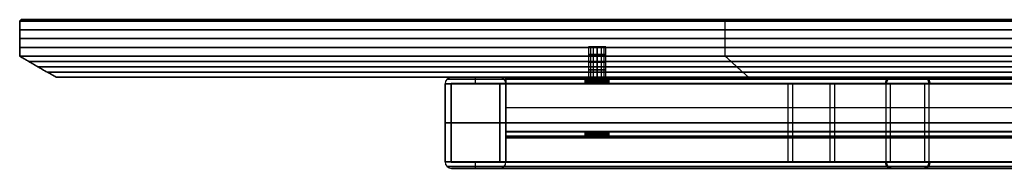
# Model space of a CAD drawing. Header units: millimetres. Extents: x -635 to 635, y -7 to 710.
# Tile 11 of 26: x -635 to -311, y 661 to 710. Entities that reach past the tile are written whole.
import ezdxf

# ---------------------------------------------------------------- set-up
doc = ezdxf.new("R2010")
doc.units = ezdxf.units.MM
doc.header["$MEASUREMENT"] = 0
for name, color, linetype in [('IGES LEVEL 10', 7, 'Continuous'), ('IGES LEVEL 12', 7, 'Continuous'), ('IGES LEVEL 15', 7, 'Continuous')]:
    doc.layers.add(name, color=color, linetype=linetype)

msp = doc.modelspace()

# ---------------------------------------------------------------- linework, layer by layer
at = {"layer": 'IGES LEVEL 10'}
for centre, radius, start, end in [((-492.9, 688.9), 2.1, 90, 180), ((-477.1, 688.9), 2.1, 0, 90), ((-492.9, 688.9), 0.1, 90, 180), ((-477.1, 688.9), 0.1, 0, 90), ((-492.9, 663.1), 2.1, 180, 270), ((-492.9, 663.1), 0.1, 180, 270), ((-477.1, 663.1), 2.1, 270, 0), ((-477.1, 663.1), 0.1, 270, 0)]:
    msp.add_arc(centre, radius, start, end, dxfattribs=at)
at = {"layer": 'IGES LEVEL 10', "extrusion": (-0.002062, 0, 0.999998)}
for centre, radius, start, end in [((-492.9, 688.9), 2.1, 90, 180), ((-477.1, 688.9), 2.1, 0, 90), ((-492.9, 688.9), 0.1, 90, 180), ((-477.1, 688.9), 0.1, 0, 90), ((-477.1, 663.1), 2.1, 270, 0)]:
    msp.add_arc(centre, radius, start, end, dxfattribs=at)
at = {"layer": 'IGES LEVEL 10', "color": 253}
for centre, radius, start, end in [((-492.9, 688.9), 2.1, 90, 180), ((-492.9, 688.9), 2.1, 90, 180), ((-477.1, 688.9), 2.1, 0, 90), ((-477.1, 688.9), 2.1, 0, 90), ((-492.9, 688.9), 0.1, 90, 180), ((-492.9, 688.9), 0.1, 90, 180), ((-477.1, 688.9), 0.1, 0, 90), ((-477.1, 688.9), 0.1, 0, 90), ((-492.9, 663.1), 2.1, 180, 270), ((-492.9, 663.1), 2.1, 180, 270), ((-492.9, 663.1), 0.1, 180, 270), ((-492.9, 663.1), 0.1, 180, 270), ((-477.1, 663.1), 2.1, 270, 0), ((-477.1, 663.1), 0.1, 270, 0), ((-477.1, 663.1), 2.1, 270, 360), ((-477.1, 663.1), 0.1, 270, 360)]:
    msp.add_arc(centre, radius, start, end, dxfattribs=at)
at = {"layer": 'IGES LEVEL 10', "color": 253, "extrusion": (-0.002062, 0, 0.999998)}
for centre, radius, start, end in [((-492.9, 688.9), 2.1, 90, 180), ((-492.9, 688.9), 2.1, 90, 180), ((-477.1, 688.9), 2.1, 0, 90), ((-477.1, 688.9), 2.1, 0, 90), ((-492.9, 688.9), 0.1, 90, 180), ((-492.9, 688.9), 0.1, 90, 180), ((-477.1, 688.9), 0.1, 0, 90), ((-477.1, 688.9), 0.1, 0, 90), ((-477.1, 663.1), 2.1, 270, 0), ((-477.1, 663.1), 2.1, 270, 0)]:
    msp.add_arc(centre, radius, start, end, dxfattribs=at)
at = {"layer": 'IGES LEVEL 10', "extrusion": (0, 1, 0)}
for centre, radius, start, end in [((0, 0, 691), 492.9, 0, 90), ((0, 0, 691), 492.9, 270, 359.8819), ((0, 0, 691), 477.1, 0, 90), ((0, 0, 691), 477.1, 270, 359.8819), ((0, 0, 688.9), 495, 0, 90), ((0, 0, 688.9), 495, 270, 359.8819), ((0, 0, 688.9), 493, 270, 359.8819), ((0, 0, 688.9), 493, 0, 90), ((0, 0, 689), 492.9, 270, 359.8819), ((0, 0, 689), 492.9, 0, 90), ((0, 0, 689), 477.1, 270, 359.8819), ((0, 0, 689), 477.1, 0, 90), ((0, 0, 688.9), 477, 0, 90), ((0, 0, 688.9), 477, 270, 359.8819), ((0, 0, 688.9), 475, 270, 359.8819), ((0, 0, 688.9), 475, 0, 90), ((0, 0, 663.1), 495, 0, 90), ((0, 0, 663.1), 495, 270, 359.8819), ((0, 0, 663.1), 493, 270, 359.8819), ((0, 0, 663.1), 493, 0, 90), ((0, 0, 663), 492.9, 270, 359.8819), ((0, 0, 663), 492.9, 0, 90), ((0, 0, 661), 492.9, 0, 90), ((0, 0, 661), 492.9, 270, 359.8819), ((0, 0, 663), 477.1, 270, 359.8819), ((0, 0, 663), 477.1, 0, 90), ((0, 0, 661), 477.1, 0, 90), ((0, 0, 661), 477.1, 270, 359.8819), ((0, 0, 663.1), 477, 270, 359.8819), ((0, 0, 663.1), 477, 0, 90), ((0, 0, 663.1), 475, 270, 359.8819), ((0, 0, 663.1), 475, 0, 90)]:
    msp.add_arc(centre, radius, start, end, dxfattribs=at)
at = {"layer": 'IGES LEVEL 10', "color": 253, "extrusion": (0, 1, 0)}
for centre, radius, start, end in [((0, 0, 691), 492.9, 0, 90), ((0, 0, 691), 492.9, 0, 90), ((0, 0, 691), 492.9, 270, 359.8819), ((0, 0, 691), 492.9, 270, 359.8819), ((0, 0, 691), 477.1, 0, 90), ((0, 0, 691), 477.1, 270, 359.8819), ((0, 0, 691), 477.1, 0, 90), ((0, 0, 691), 477.1, 270, 359.8819), ((0, 0, 688.9), 495, 0, 90), ((0, 0, 688.9), 495, 0, 90), ((0, 0, 688.9), 495, 270, 359.8819), ((0, 0, 688.9), 495, 270, 359.8819), ((0, 0, 688.9), 493, 270, 359.8819), ((0, 0, 688.9), 493, 270, 359.8819), ((0, 0, 688.9), 493, 0, 90), ((0, 0, 688.9), 493, 0, 90), ((0, 0, 689), 492.9, 270, 359.8819), ((0, 0, 689), 492.9, 0, 90), ((0, 0, 689), 492.9, 270, 359.8819), ((0, 0, 689), 492.9, 0, 90), ((0, 0, 689), 477.1, 270, 359.8819), ((0, 0, 689), 477.1, 270, 359.8819), ((0, 0, 689), 477.1, 0, 90), ((0, 0, 689), 477.1, 0, 90), ((0, 0, 688.9), 477, 0, 90), ((0, 0, 688.9), 477, 270, 359.8819), ((0, 0, 688.9), 477, 0, 90), ((0, 0, 688.9), 477, 270, 359.8819), ((0, 0, 688.9), 475, 270, 359.8819), ((0, 0, 688.9), 475, 0, 90), ((0, 0, 688.9), 475, 270, 359.8819), ((0, 0, 688.9), 475, 0, 90), ((0, 0, 676), 495, 0, 90), ((0, 0, 676), 495, 270, 359.8819), ((0, 0, 676), 493, 270, 359.8819), ((0, 0, 676), 493, 0, 90), ((0, 0, 676), 477, 0, 90), ((0, 0, 676), 477, 270, 359.8819), ((0, 0, 676), 475, 270, 359.8819), ((0, 0, 676), 475, 0, 90), ((0, 0, 663.1), 495, 360, 90), ((0, 0, 663.1), 495, 0, 90), ((0, 0, 663.1), 495, 270, 359.8819), ((0, 0, 663.1), 495, 270, 359.8819), ((0, 0, 663.1), 493, 270, 359.8819), ((0, 0, 663.1), 493, 270, 359.8819), ((0, 0, 663.1), 493, 0, 90), ((0, 0, 663.1), 493, 0, 90), ((0, 0, 663), 492.9, 270, 359.8819), ((0, 0, 663), 492.9, 270, 359.8819), ((0, 0, 663), 492.9, 0, 90), ((0, 0, 663), 492.9, 0, 90), ((0, 0, 661), 492.9, 0, 90), ((0, 0, 661), 492.9, 270, 359.8819), ((0, 0, 661), 492.9, 0, 90), ((0, 0, 661), 492.9, 270, 359.8819), ((0, 0, 663), 477.1, 270, 359.8819), ((0, 0, 663), 477.1, 0, 90), ((0, 0, 663), 477.1, 270, 359.8819), ((0, 0, 663), 477.1, 0, 90), ((0, 0, 661), 477.1, 0, 90), ((0, 0, 661), 477.1, 0, 90), ((0, 0, 661), 477.1, 270, 359.8819), ((0, 0, 661), 477.1, 270, 359.8819), ((0, 0, 663.1), 477, 270, 359.8819), ((0, 0, 663.1), 477, 0, 90), ((0, 0, 663.1), 477, 270, 359.8819), ((0, 0, 663.1), 477, 0, 90), ((0, 0, 663.1), 475, 270, 359.8819), ((0, 0, 663.1), 475, 0, 90), ((0, 0, 663.1), 475, 270, 359.8819), ((0, 0, 663.1), 475, 0, 90)]:
    msp.add_arc(centre, radius, start, end, dxfattribs=at)
at = {"layer": 'IGES LEVEL 10', "extrusion": (-0.002062, 1.17203e-16, 0.999998)}
for centre, radius, start, end in [((-492.9, 663.1), 2.1, 180, 270), ((-492.9, 663.1), 0.1, 180, 270), ((-477.1, 663.1), 0.1, 270, 0)]:
    msp.add_arc(centre, radius, start, end, dxfattribs=at)
at = {"layer": 'IGES LEVEL 10', "color": 253, "extrusion": (-0.002062, 1.17203e-16, 0.999998)}
for radius in [2.1, 2.1, 0.1, 0.1]:
    msp.add_arc((-492.9, 663.1), radius, 180, 270, dxfattribs=at)
at = {"layer": 'IGES LEVEL 10', "color": 253, "extrusion": (-0.002062, 1.11022e-16, 0.999998)}
msp.add_arc((-477.1, 663.1), 0.1, 270, 0, dxfattribs=at)
msp.add_arc((-477.1, 663.1), 0.1, 270, 0, dxfattribs=at)
at = {"layer": 'IGES LEVEL 10', "color": 253}
for points, weights in [([(0, 690.38, 494.38), (-289.6, 690.38, 494.38), (-494.38, 690.38, 289.6), (-494.38, 690.38)], [0.816490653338, 0.65706093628, 0.65706093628, 0.816490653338]), ([(-494.38, 690.38, -1.02), (-493.79, 690.38, -290.15), (-289.13, 690.38, -494.38), (0, 690.38, -494.38)], [0.816490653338, 0.657457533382, 0.657457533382, 0.816490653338]), ([(0, 690.38, 475.62), (-278.61, 690.38, 475.62), (-475.62, 690.38, 278.61), (-475.62, 690.38)], [0.816490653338, 0.65706093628, 0.65706093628, 0.816490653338]), ([(-475.61, 690.38, -0.98), (-475.04, 690.38, -279.13), (-278.15, 690.38, -475.62), (0, 690.38, -475.62)], [0.816490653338, 0.657457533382, 0.657457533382, 0.816490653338]), ([(-350.02, 688.9, 350.02), (-350.02, 690.13, 350.02), (-349.4, 691, 349.4), (-348.53, 691, 348.53)], [0.816490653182, 0.657060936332, 0.657060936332, 0.816490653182]), ([(-349.66, 688.9, -350.38), (-349.66, 690.13, -350.38), (-349.04, 691, -349.76), (-348.17, 691, -348.89)], [0.816839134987, 0.657341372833, 0.657341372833, 0.816839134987]), ([(-337.36, 691, 337.36), (-336.49, 691, 336.49), (-335.88, 690.13, 335.88), (-335.88, 688.9, 335.88)], [0.816490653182, 0.657060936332, 0.657060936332, 0.816490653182]), ([(-337.01, 691, -337.71), (-336.14, 691, -336.84), (-335.53, 690.13, -336.22), (-335.53, 688.9, -336.22)], [0.816839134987, 0.657341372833, 0.657341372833, 0.816839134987]), ([(-492.97, 688.97, -1.02), (-492.38, 688.97, -289.32), (-288.3, 688.97, -492.97), (0, 688.97, -492.97)], [0.816490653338, 0.657457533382, 0.657457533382, 0.816490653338]), ([(0, 688.97, 492.97), (-288.78, 688.97, 492.97), (-492.97, 688.97, 288.78), (-492.97, 688.97)], [0.816490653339, 0.65706093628, 0.65706093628, 0.816490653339]), ([(-477.03, 688.97, -0.98), (-476.45, 688.97, -279.96), (-278.98, 688.97, -477.03), (0, 688.97, -477.03)], [0.816490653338, 0.657457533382, 0.657457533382, 0.816490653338]), ([(0, 688.97, 477.03), (-279.44, 688.97, 477.03), (-477.03, 688.97, 279.44), (-477.03, 688.97)], [0.816490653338, 0.65706093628, 0.65706093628, 0.816490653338]), ([(-348.6, 688.9, 348.6), (-348.6, 688.96, 348.6), (-348.57, 689, 348.57), (-348.53, 689, 348.53)], [0.816490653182, 0.657060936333, 0.657060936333, 0.816490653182]), ([(-348.24, 688.9, -348.96), (-348.24, 688.96, -348.96), (-348.21, 689, -348.93), (-348.17, 689, -348.89)], [0.816839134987, 0.657341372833, 0.657341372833, 0.816839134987]), ([(-337.36, 689, 337.36), (-337.32, 689, 337.32), (-337.29, 688.96, 337.29), (-337.29, 688.9, 337.29)], [0.816490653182, 0.657060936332, 0.657060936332, 0.816490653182]), ([(-337.01, 689, -337.71), (-336.97, 689, -337.67), (-336.94, 688.96, -337.64), (-336.94, 688.9, -337.64)], [0.816839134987, 0.657341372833, 0.657341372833, 0.816839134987]), ([(0, 661.62, 494.38), (-289.6, 661.62, 494.38), (-494.38, 661.62, 289.6), (-494.38, 661.62)], [0.816490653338, 0.65706093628, 0.65706093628, 0.816490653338]), ([(-494.38, 661.62, -1.02), (-493.79, 661.62, -290.15), (-289.13, 661.62, -494.38), (0, 661.62, -494.38)], [0.816490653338, 0.657457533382, 0.657457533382, 0.816490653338]), ([(-492.97, 663.03, -1.02), (-492.38, 663.03, -289.32), (-288.3, 663.03, -492.97), (0, 663.03, -492.97)], [0.816490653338, 0.657457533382, 0.657457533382, 0.816490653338]), ([(0, 663.03, 492.97), (-288.78, 663.03, 492.97), (-492.97, 663.03, 288.78), (-492.97, 663.03)], [0.816490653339, 0.65706093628, 0.65706093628, 0.816490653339]), ([(-477.03, 663.03, -0.98), (-476.45, 663.03, -279.96), (-278.98, 663.03, -477.03), (0, 663.03, -477.03)], [0.816490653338, 0.657457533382, 0.657457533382, 0.816490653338]), ([(0, 663.03, 477.03), (-279.44, 663.03, 477.03), (-477.03, 663.03, 279.44), (-477.03, 663.03)], [0.816490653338, 0.65706093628, 0.65706093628, 0.816490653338]), ([(0, 661.62, 475.62), (-278.61, 661.62, 475.62), (-475.62, 661.62, 278.61), (-475.62, 661.62)], [0.816490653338, 0.65706093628, 0.65706093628, 0.816490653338]), ([(-475.61, 661.62, -0.98), (-475.04, 661.62, -279.13), (-278.15, 661.62, -475.62), (0, 661.62, -475.62)], [0.816490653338, 0.657457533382, 0.657457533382, 0.816490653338]), ([(-348.53, 661, 348.53), (-349.4, 661, 349.4), (-350.02, 661.87, 350.02), (-350.02, 663.1, 350.02)], [0.816490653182, 0.657060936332, 0.657060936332, 0.816490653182]), ([(-348.17, 661, -348.89), (-349.04, 661, -349.76), (-349.66, 661.87, -350.38), (-349.66, 663.1, -350.38)], [0.816839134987, 0.657341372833, 0.657341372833, 0.816839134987]), ([(-348.53, 663, 348.53), (-348.57, 663, 348.57), (-348.6, 663.04, 348.6), (-348.6, 663.1, 348.6)], [0.816490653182, 0.657060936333, 0.657060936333, 0.816490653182]), ([(-348.17, 663, -348.89), (-348.21, 663, -348.93), (-348.24, 663.04, -348.96), (-348.24, 663.1, -348.96)], [0.816839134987, 0.657341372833, 0.657341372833, 0.816839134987]), ([(-335.88, 663.1, 335.88), (-335.88, 661.87, 335.88), (-336.49, 661, 336.49), (-337.36, 661, 337.36)], [0.816490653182, 0.657060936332, 0.657060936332, 0.816490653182]), ([(-337.29, 663.1, 337.29), (-337.29, 663.04, 337.29), (-337.32, 663, 337.32), (-337.36, 663, 337.36)], [0.816490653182, 0.657060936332, 0.657060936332, 0.816490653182]), ([(-336.94, 663.1, -337.64), (-336.94, 663.04, -337.64), (-336.97, 663, -337.67), (-337.01, 663, -337.71)], [0.816839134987, 0.657341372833, 0.657341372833, 0.816839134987]), ([(-335.53, 663.1, -336.22), (-335.53, 661.87, -336.22), (-336.14, 661, -336.84), (-337.01, 661, -337.71)], [0.816839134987, 0.657341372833, 0.657341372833, 0.816839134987])]:
    msp.add_rational_spline(points, weights, degree=3, dxfattribs=at)
at = {"layer": 'IGES LEVEL 10'}
for points in [[(-477.1, 691, -0.98), (-485, 691, -1), (-492.9, 691, -1.02)], [(-492.9, 691), (-485, 691), (-477.1, 691)], [(-495, 688.9), (-495, 676), (-495, 663.1)], [(-495, 663.1, -1.02), (-495, 676, -1.02), (-495, 688.9, -1.02)], [(-493, 663.1, -1.02), (-493, 676, -1.02), (-493, 688.9, -1.02)], [(-493, 688.9), (-493, 676), (-493, 663.1)], [(-492.9, 689), (-485, 689), (-477.1, 689)], [(-477.1, 689, -0.98), (-485, 689, -1), (-492.9, 689, -1.02)], [(-477, 688.9), (-477, 676), (-477, 663.1)], [(-477, 663.1, -0.98), (-477, 676, -0.98), (-477, 688.9, -0.98)], [(-475, 663.1, -0.98), (-475, 676, -0.98), (-475, 688.9, -0.98)], [(-475, 688.9), (-475, 676), (-475, 663.1)], [(-477.1, 663), (-485, 663), (-492.9, 663)], [(-492.9, 663, -1.02), (-485, 663, -1), (-477.1, 663, -0.98)], [(-492.9, 661, -1.02), (-485, 661, -1), (-477.1, 661, -0.98)], [(-477.1, 661), (-485, 661), (-492.9, 661)]]:
    msp.add_open_spline(points, degree=2, dxfattribs=at)
at = {"layer": 'IGES LEVEL 10', "color": 253}
for points in [[(-477.1, 691), (-485, 691), (-492.9, 691)], [(-477.1, 691, -0.98), (-485, 691, -1), (-492.9, 691, -1.02)], [(-492.9, 691), (-485, 691), (-477.1, 691)], [(-477.1, 691, -0.98), (-485, 691, -1), (-492.9, 691, -1.02)], [(-485, 689), (-485, 690), (-485, 691)], [(-485, 689, -1), (-485, 690, -1), (-485, 691, -1)], [(-495, 688.9), (-495, 676), (-495, 663.1)], [(-495, 688.9, -1.02), (-495, 676, -1.02), (-495, 663.1, -1.02)], [(-495, 688.9), (-495, 676), (-495, 663.1)], [(-495, 663.1, -1.02), (-495, 676, -1.02), (-495, 688.9, -1.02)], [(-493, 663.1), (-493, 676), (-493, 688.9)], [(-493, 663.1, -1.02), (-493, 676, -1.02), (-493, 688.9, -1.02)], [(-493, 663.1, -1.02), (-493, 676, -1.02), (-493, 688.9, -1.02)], [(-493, 688.9), (-493, 676), (-493, 663.1)], [(-492.9, 689), (-485, 689), (-477.1, 689)], [(-492.9, 689, -1.02), (-485, 689, -1), (-477.1, 689, -0.98)], [(-477.1, 689, -0.98), (-485, 689, -1), (-492.9, 689, -1.02)], [(-492.9, 689), (-485, 689), (-477.1, 689)], [(-477, 688.9), (-477, 676), (-477, 663.1)], [(-477, 688.9, -0.98), (-477, 676, -0.98), (-477, 663.1, -0.98)], [(-477, 688.9), (-477, 676), (-477, 663.1)], [(-477, 663.1, -0.98), (-477, 676, -0.98), (-477, 688.9, -0.98)], [(-475, 663.1), (-475, 676), (-475, 688.9)], [(-475, 663.1, -0.98), (-475, 676, -0.98), (-475, 688.9, -0.98)], [(-475, 663.1, -0.98), (-475, 676, -0.98), (-475, 688.9, -0.98)], [(-475, 688.9), (-475, 676), (-475, 663.1)], [(-382.28, 688.9, -314.47), (-382.28, 676, -314.47), (-382.28, 663.1, -314.47)], [(-380.73, 688.9, -313.2), (-380.73, 676, -313.2), (-380.73, 663.1, -313.2)], [(-368.37, 688.9, -303.03), (-368.37, 676, -303.03), (-368.37, 663.1, -303.03)], [(-366.83, 688.9, -301.76), (-366.83, 676, -301.76), (-366.83, 663.1, -301.76)], [(-350.02, 688.9, 350.02), (-350.02, 676, 350.02), (-350.02, 663.1, 350.02)], [(-348.6, 688.9, 348.6), (-348.6, 676, 348.6), (-348.6, 663.1, 348.6)], [(-337.29, 688.9, 337.29), (-337.29, 676, 337.29), (-337.29, 663.1, 337.29)], [(-335.88, 688.9, 335.88), (-335.88, 676, 335.88), (-335.88, 663.1, 335.88)], [(-495, 676), (-494, 676), (-493, 676)], [(-495, 676, -1.02), (-494, 676, -1.02), (-493, 676, -1.02)], [(-477, 676), (-476, 676), (-475, 676)], [(-477, 676, -0.98), (-476, 676, -0.98), (-475, 676, -0.98)], [(-477.1, 663), (-485, 663), (-492.9, 663)], [(-477.1, 663, -0.98), (-485, 663, -1), (-492.9, 663, -1.02)], [(-492.9, 663, -1.02), (-485, 663, -1), (-477.1, 663, -0.98)], [(-477.1, 663), (-485, 663), (-492.9, 663)], [(-492.9, 661), (-485, 661), (-477.1, 661)], [(-492.9, 661, -1.02), (-485, 661, -1), (-477.1, 661, -0.98)], [(-477.1, 661), (-485, 661), (-492.9, 661)], [(-492.9, 661, -1.02), (-485, 661, -1), (-477.1, 661, -0.98)], [(-485, 661), (-485, 662), (-485, 663)], [(-485, 661, -1), (-485, 662, -1), (-485, 663, -1)]]:
    msp.add_open_spline(points, degree=2, dxfattribs=at)
at = {"layer": 'IGES LEVEL 12', "extrusion": (1, 0, 0)}
for centre, radius, start, end in [((688.9, 12.9, -475), 2.1, 0, 90), ((688.9, -12.9, -475), 2.1, 270, 0), ((688.9, -12.9, -475), 0.1, 270, 0), ((688.9, 12.9, -475), 0.1, 0, 90), ((673.1, 12.9, -475), 0.1, 90, 180), ((673.1, -12.9, -475), 0.1, 180, 270), ((673.1, -12.9, -475), 2.1, 180, 270), ((673.1, 12.9, -475), 2.1, 90, 180)]:
    msp.add_arc(centre, radius, start, end, dxfattribs=at)
at = {"layer": 'IGES LEVEL 12', "color": 253, "extrusion": (1, 0, 0)}
for centre, radius, start, end in [((688.9, -12.9, -475), 2.1, 270, 0), ((688.9, 12.9, -475), 2.1, 0, 90), ((688.9, 12.9, -475), 2.1, 0, 90), ((688.9, -12.9, -475), 2.1, 270, 0), ((688.9, 12.9, -475), 0.1, 0, 90), ((688.9, -12.9, -475), 0.1, 270, 0), ((688.9, -12.9, -475), 0.1, 270, 0), ((688.9, 12.9, -475), 0.1, 0, 90), ((673.1, -12.9, -475), 2.1, 180, 270), ((673.1, 12.9, -475), 2.1, 90, 180), ((673.1, 12.9, -475), 0.1, 90, 180), ((673.1, -12.9, -475), 0.1, 180, 270), ((673.1, 12.9, -475), 0.1, 90, 180), ((673.1, -12.9, -475), 0.1, 180, 270), ((673.1, -12.9, -475), 2.1, 180, 270), ((673.1, 12.9, -475), 2.1, 90, 180)]:
    msp.add_arc(centre, radius, start, end, dxfattribs=at)
at = {"layer": 'IGES LEVEL 12', "color": 253, "extrusion": (0, 1, 0)}
for centre, start, end in [((445, 0, 690.5), 270, 90), ((445, 0, 691), 270, 90), ((445, 0, 691), 90, 270), ((445, 0, 690.5), 90, 270), ((445, 0, 690), 270, 90), ((445, 0, 689.5), 270, 90), ((445, 0, 689), 270, 90), ((445, 0, 689), 270, 90), ((445, 0, 690), 90, 270), ((445, 0, 689.5), 90, 270), ((445, 0, 689), 90, 270), ((445, 0, 689), 90, 270), ((445, 0, 672.5), 270, 90), ((445, 0, 672), 270, 90), ((445, 0, 671.5), 270, 90), ((445, 0, 673), 270, 90), ((445, 0, 673), 270, 90), ((445, 0, 671), 270, 90), ((445, 0, 673), 90, 270), ((445, 0, 673), 90, 270), ((445, 0, 672.5), 90, 270), ((445, 0, 672), 90, 270), ((445, 0, 671.5), 90, 270), ((445, 0, 671), 90, 270)]:
    msp.add_arc(centre, 4, start, end, dxfattribs=at)
at = {"layer": 'IGES LEVEL 12', "extrusion": (0, 1, 0)}
for centre, start, end in [((445, 0, 691), 270, 90), ((445, 0, 691), 90, 270), ((445, 0, 689), 270, 90), ((445, 0, 689), 90, 270), ((445, 0, 673), 270, 90), ((445, 0, 671), 270, 90), ((445, 0, 673), 90, 270), ((445, 0, 671), 90, 270)]:
    msp.add_arc(centre, 4, start, end, dxfattribs=at)
at = {"layer": 'IGES LEVEL 12'}
for points in [[(-475, 691, 12.9), (-475, 691), (-475, 691, -12.9)], [(-15, 691, 12.9), (-245, 691, 12.9), (-475, 691, 12.9)], [(-475, 691, -12.9), (-245, 691, -12.9), (-15, 691, -12.9)], [(-445, 691, 4), (-445, 690, 4), (-445, 689, 4)], [(-445, 689, -4), (-445, 690, -4), (-445, 691, -4)], [(-475, 689, -12.9), (-245, 689, -12.9), (-15, 689, -12.9)], [(-475, 689, 12.9), (-475, 689), (-475, 689, -12.9)], [(-15, 689, 12.9), (-245, 689, 12.9), (-475, 689, 12.9)], [(-475, 673.1, 15), (-475, 681, 15), (-475, 688.9, 15)], [(-475, 688.9, -13), (-475, 681, -13), (-475, 673.1, -13)], [(-15, 688.9, -13), (-245, 688.9, -13), (-475, 688.9, -13)], [(-475, 688.9, 13), (-245, 688.9, 13), (-15, 688.9, 13)], [(-475, 673.1, 13), (-475, 681, 13), (-475, 688.9, 13)], [(-475, 688.9, 15), (-245, 688.9, 15), (-15, 688.9, 15)], [(-475, 688.9, -15), (-475, 681, -15), (-475, 673.1, -15)], [(-15, 688.9, -15), (-245, 688.9, -15), (-475, 688.9, -15)], [(-15, 673.1, 13), (-245, 673.1, 13), (-475, 673.1, 13)], [(-475, 673.1, -13), (-245, 673.1, -13), (-15, 673.1, -13)], [(-475, 673.1, -15), (-245, 673.1, -15), (-15, 673.1, -15)], [(-15, 673.1, 15), (-245, 673.1, 15), (-475, 673.1, 15)], [(-475, 673, 12.9), (-245, 673, 12.9), (-15, 673, 12.9)], [(-475, 673, -12.9), (-475, 673), (-475, 673, 12.9)], [(-15, 673, -12.9), (-245, 673, -12.9), (-475, 673, -12.9)], [(-475, 671, -12.9), (-475, 671), (-475, 671, 12.9)], [(-15, 671, -12.9), (-245, 671, -12.9), (-475, 671, -12.9)], [(-475, 671, 12.9), (-245, 671, 12.9), (-15, 671, 12.9)], [(-445, 673, 4), (-445, 672, 4), (-445, 671, 4)], [(-445, 671, -4), (-445, 672, -4), (-445, 673, -4)]]:
    msp.add_open_spline(points, degree=2, dxfattribs=at)
at = {"layer": 'IGES LEVEL 12', "color": 253}
for points in [[(-475, 691, -12.9), (-475, 691), (-475, 691, 12.9)], [(-475, 691), (-475, 690), (-475, 689)], [(-15, 691, 12.9), (-245, 691, 12.9), (-475, 691, 12.9)], [(-475, 691, 12.9), (-475, 691), (-475, 691, -12.9)], [(-475, 691, -12.9), (-245, 691, -12.9), (-15, 691, -12.9)], [(-15, 691, 12.9), (-245, 691, 12.9), (-475, 691, 12.9)], [(-475, 691), (-462, 691), (-449, 691)], [(-475, 691, -12.9), (-245, 691, -12.9), (-15, 691, -12.9)], [(-15, 690.52, 14.23), (-245, 690.52, 14.23), (-475, 690.52, 14.23)], [(-15, 690.38, -14.38), (-245, 690.38, -14.38), (-475, 690.38, -14.38)], [(-448.92, 689, 0.78), (-448.92, 690, 0.78), (-448.92, 691, 0.78)], [(-448.09, 689, -2.54), (-448.09, 690, -2.54), (-448.09, 691, -2.54)], [(-446.89, 689, 3.53), (-446.89, 690, 3.53), (-446.89, 691, 3.53)], [(-445, 689, 4), (-445, 690, 4), (-445, 691, 4)], [(-445, 691, -4), (-445, 690, -4), (-445, 689, -4)], [(-445, 689, -4), (-445, 690, -4), (-445, 691, -4)], [(-445, 691, 4), (-445, 690, 4), (-445, 689, 4)], [(-443.11, 689, 3.53), (-443.11, 690, 3.53), (-443.11, 691, 3.53)], [(-441.91, 689, -2.54), (-441.91, 690, -2.54), (-441.91, 691, -2.54)], [(-441.08, 689, 0.78), (-441.08, 690, 0.78), (-441.08, 691, 0.78)], [(-441, 691), (-317.95, 691), (-194.9, 691)], [(-475, 689, 12.9), (-475, 689), (-475, 689, -12.9)], [(-475, 689, -12.9), (-245, 689, -12.9), (-15, 689, -12.9)], [(-475, 689, 12.9), (-475, 689), (-475, 689, -12.9)], [(-475, 689, -12.9), (-245, 689, -12.9), (-15, 689, -12.9)], [(-15, 689, 12.9), (-245, 689, 12.9), (-475, 689, 12.9)], [(-475, 689), (-462, 689), (-449, 689)], [(-15, 689, 12.9), (-245, 689, 12.9), (-475, 689, 12.9)], [(-15, 688.98, 12.96), (-245, 688.98, 12.96), (-475, 688.98, 12.96)], [(-15, 688.97, -12.97), (-245, 688.97, -12.97), (-475, 688.97, -12.97)], [(-475, 673.1, -15), (-475, 681, -15), (-475, 688.9, -15)], [(-475, 688.9, 15), (-475, 681, 15), (-475, 673.1, 15)], [(-475, 673.1, 13), (-475, 681, 13), (-475, 688.9, 13)], [(-475, 688.9, -13), (-475, 681, -13), (-475, 673.1, -13)], [(-475, 673.1, 15), (-475, 681, 15), (-475, 688.9, 15)], [(-475, 688.9, 15), (-245, 688.9, 15), (-15, 688.9, 15)], [(-475, 688.9, -13), (-475, 681, -13), (-475, 673.1, -13)], [(-15, 688.9, -13), (-245, 688.9, -13), (-475, 688.9, -13)], [(-15, 688.9, -13), (-245, 688.9, -13), (-475, 688.9, -13)], [(-475, 688.9, 13), (-245, 688.9, 13), (-15, 688.9, 13)], [(-475, 673.1, 13), (-475, 681, 13), (-475, 688.9, 13)], [(-475, 688.9, 13), (-245, 688.9, 13), (-15, 688.9, 13)], [(-475, 688.9, 15), (-245, 688.9, 15), (-15, 688.9, 15)], [(-15, 688.9, -15), (-245, 688.9, -15), (-475, 688.9, -15)], [(-475, 688.9, -15), (-475, 681, -15), (-475, 673.1, -15)], [(-15, 688.9, -15), (-245, 688.9, -15), (-475, 688.9, -15)], [(-441, 689), (-317.95, 689), (-194.9, 689)], [(-475, 681, -15), (-475, 681, -14), (-475, 681, -13)], [(-475, 681, 13), (-475, 681, 14), (-475, 681, 15)], [(-475, 681, 15), (-245, 681, 15), (-15, 681, 15)], [(-475, 681, -13), (-245, 681, -13), (-15, 681, -13)], [(-475, 681, 13), (-245, 681, 13), (-15, 681, 13)], [(-475, 681, -15), (-245, 681, -15), (-15, 681, -15)], [(-15, 673.1, 15), (-245, 673.1, 15), (-475, 673.1, 15)], [(-475, 673.1, -13), (-245, 673.1, -13), (-15, 673.1, -13)], [(-15, 673.1, 13), (-245, 673.1, 13), (-475, 673.1, 13)], [(-15, 673.1, 13), (-245, 673.1, 13), (-475, 673.1, 13)], [(-475, 673.1, -13), (-245, 673.1, -13), (-15, 673.1, -13)], [(-475, 673.1, -15), (-245, 673.1, -15), (-15, 673.1, -15)], [(-475, 673.1, -15), (-245, 673.1, -15), (-15, 673.1, -15)], [(-15, 673.1, 15), (-245, 673.1, 15), (-475, 673.1, 15)], [(-15, 673.03, -12.97), (-245, 673.03, -12.97), (-475, 673.03, -12.97)], [(-15, 673.02, 12.96), (-245, 673.02, 12.96), (-475, 673.02, 12.96)], [(-475, 673, -12.9), (-475, 673), (-475, 673, 12.9)], [(-475, 673), (-475, 672), (-475, 671)], [(-475, 673, 12.9), (-245, 673, 12.9), (-15, 673, 12.9)], [(-475, 673, -12.9), (-475, 673), (-475, 673, 12.9)], [(-475, 673, 12.9), (-245, 673, 12.9), (-15, 673, 12.9)], [(-15, 673, -12.9), (-245, 673, -12.9), (-475, 673, -12.9)], [(-475, 673), (-462, 673), (-449, 673)], [(-15, 673, -12.9), (-245, 673, -12.9), (-475, 673, -12.9)], [(-15, 671.62, -14.38), (-245, 671.62, -14.38), (-475, 671.62, -14.38)], [(-15, 671.48, 14.23), (-245, 671.48, 14.23), (-475, 671.48, 14.23)], [(-475, 671, 12.9), (-475, 671), (-475, 671, -12.9)], [(-15, 671, -12.9), (-245, 671, -12.9), (-475, 671, -12.9)], [(-475, 671, -12.9), (-475, 671), (-475, 671, 12.9)], [(-475, 671, 12.9), (-245, 671, 12.9), (-15, 671, 12.9)], [(-15, 671, -12.9), (-245, 671, -12.9), (-475, 671, -12.9)], [(-475, 671), (-462, 671), (-449, 671)], [(-475, 671, 12.9), (-245, 671, 12.9), (-15, 671, 12.9)], [(-448.92, 671, 0.78), (-448.92, 672, 0.78), (-448.92, 673, 0.78)], [(-448.09, 671, -2.54), (-448.09, 672, -2.54), (-448.09, 673, -2.54)], [(-446.89, 671, 3.53), (-446.89, 672, 3.53), (-446.89, 673, 3.53)], [(-445, 671, 4), (-445, 672, 4), (-445, 673, 4)], [(-445, 673, -4), (-445, 672, -4), (-445, 671, -4)], [(-445, 671, -4), (-445, 672, -4), (-445, 673, -4)], [(-445, 673, 4), (-445, 672, 4), (-445, 671, 4)], [(-443.11, 671, 3.53), (-443.11, 672, 3.53), (-443.11, 673, 3.53)], [(-441.91, 671, -2.54), (-441.91, 672, -2.54), (-441.91, 673, -2.54)], [(-441.08, 671, 0.78), (-441.08, 672, 0.78), (-441.08, 673, 0.78)], [(-441, 673), (-317.95, 673), (-194.9, 673)], [(-441, 671), (-317.95, 671), (-194.9, 671)]]:
    msp.add_open_spline(points, degree=2, dxfattribs=at)
for points, knots in [([(-445, 691, -4), (-445.97, 691, -4), (-446.9, 691, -3.65), (-447.96, 691, -2.72), (-448.23, 691, -2.4), (-448.81, 691, -1.4), (-449, 691, -0.71), (-449, 691, 0.71), (-448.81, 691, 1.4), (-448.23, 691, 2.4), (-447.96, 691, 2.72), (-446.9, 691, 3.65), (-445.97, 691, 4), (-445, 691, 4)], [1, 1, 1, 1, 1.227769, 1.227769, 1.333071, 1.333071, 1.499998, 1.499998, 1.666957, 1.666957, 1.772207, 1.772207, 2, 2, 2, 2]), ([(-445, 691, 4), (-444.03, 691, 4), (-443.1, 691, 3.65), (-442.04, 691, 2.72), (-441.77, 691, 2.4), (-441.19, 691, 1.4), (-441, 691, 0.71), (-441, 691, -0.71), (-441.19, 691, -1.4), (-441.77, 691, -2.4), (-442.04, 691, -2.72), (-443.1, 691, -3.65), (-444.03, 691, -4), (-445, 691, -4)], [0, 0, 0, 0, 0.227769, 0.227769, 0.333071, 0.333071, 0.499998, 0.499998, 0.666957, 0.666957, 0.772207, 0.772207, 1, 1, 1, 1]), ([(-445, 671, 4), (-445.97, 671, 4), (-446.9, 671, 3.65), (-447.96, 671, 2.72), (-448.23, 671, 2.4), (-448.81, 671, 1.4), (-449, 671, 0.71), (-449, 671, -0.71), (-448.81, 671, -1.4), (-448.23, 671, -2.4), (-447.96, 671, -2.72), (-446.9, 671, -3.65), (-445.97, 671, -4), (-445, 671, -4)], [1, 1, 1, 1, 1.227769, 1.227769, 1.333071, 1.333071, 1.499998, 1.499998, 1.666957, 1.666957, 1.772207, 1.772207, 2, 2, 2, 2]), ([(-445, 671, -4), (-444.03, 671, -4), (-443.1, 671, -3.65), (-442.04, 671, -2.72), (-441.77, 671, -2.4), (-441.19, 671, -1.4), (-441, 671, -0.71), (-441, 671, 0.71), (-441.19, 671, 1.4), (-441.77, 671, 2.4), (-442.04, 671, 2.72), (-443.1, 671, 3.65), (-444.03, 671, 4), (-445, 671, 4)], [0, 0, 0, 0, 0.227769, 0.227769, 0.333071, 0.333071, 0.499998, 0.499998, 0.666957, 0.666957, 0.772207, 0.772207, 1, 1, 1, 1])]:
    msp.add_open_spline(points, degree=3, knots=knots, dxfattribs=at)
at = {"layer": 'IGES LEVEL 15', "color": 253, "extrusion": (0, 1, 0)}
for centre, radius, start, end in [((0, 0, 709.63), 634.88, 180, 360), ((0, 0, 709.63), 634.88, 0, 180), ((0, 0, 709.75), 634.75, 180, 360), ((0, 0, 709.75), 634.75, 0, 180), ((0, 0, 709.88), 634.62, 180, 360), ((0, 0, 709.88), 634.62, 0, 180), ((0, 0, 710), 634.5, 180, 360), ((0, 0, 710), 634.5, 180, 360), ((0, 0, 710), 634.5, 360, 180), ((0, 0, 710), 634.5, 360, 180), ((0, 0, 709.5), 635, 180, 360), ((0, 0, 709.5), 635, 180, 360), ((0, 0, 709.5), 635, 360, 180), ((0, 0, 709.5), 635, 360, 180), ((0, 0, 706.63), 635, 180, 360), ((0, 0, 706.63), 635, 0, 180), ((0, 0, 703.75), 635, 180, 360), ((0, 0, 703.75), 635, 0, 180), ((0, 0, 700.88), 635, 180, 360), ((0, 0, 700.88), 635, 0, 180), ((445, 0, 701), 2.85, 270, 90), ((445, 0, 701), 2.85, 270, 90), ((445, 0, 701), 2.85, 90, 270), ((445, 0, 701), 2.85, 90, 270), ((0, 0, 698), 635, 180, 360), ((0, 0, 698), 635, 180, 360), ((0, 0, 698), 635, 360, 180), ((0, 0, 698), 635, 360, 180), ((445, 0, 698.5), 2.85, 270, 90), ((445, 0, 698.5), 2.85, 90, 270), ((0, 0, 696.25), 632, 180, 360), ((0, 0, 696.25), 632, 0, 180), ((0, 0, 694.5), 629, 180, 360), ((0, 0, 694.5), 629, 0, 180), ((445, 0, 696), 2.85, 270, 90), ((445, 0, 693.5), 2.85, 270, 90), ((445, 0, 696), 2.85, 90, 270), ((445, 0, 693.5), 2.85, 90, 270), ((0, 0, 692.75), 626, 180, 360), ((0, 0, 692.75), 626, 0, 180), ((0, 0, 691), 623, 180, 360), ((0, 0, 691), 623, 0, 180), ((445, 0, 691), 2.85, 270, 90), ((445, 0, 691), 2.85, 270, 90), ((445, 0, 691), 2.85, 90, 270), ((445, 0, 691), 2.85, 90, 270)]:
    msp.add_arc(centre, radius, start, end, dxfattribs=at)
at = {"layer": 'IGES LEVEL 15', "extrusion": (0, 1, 0)}
for centre, radius, start, end in [((0, 0, 710), 634.5, 180, 360), ((0, 0, 710), 634.5, 360, 180), ((0, 0, 709.5), 635, 180, 360), ((0, 0, 709.5), 635, 360, 180), ((445, 0, 701), 2.85, 270, 90), ((445, 0, 701), 2.85, 90, 270), ((0, 0, 698), 635, 180, 360), ((0, 0, 698), 635, 360, 180), ((0, 0, 691), 623, 180, 360), ((0, 0, 691), 623, 0, 180), ((445, 0, 691), 2.85, 270, 90), ((445, 0, 691), 2.85, 90, 270)]:
    msp.add_arc(centre, radius, start, end, dxfattribs=at)
at = {"layer": 'IGES LEVEL 15'}
for points in [[(-634.5, 710), (-634.75, 709.75), (-635, 709.5)], [(-635, 709.5), (-635, 703.75), (-635, 698)], [(-445, 691, 2.85), (-445, 696, 2.85), (-445, 701, 2.85)], [(-445, 701, -2.85), (-445, 696, -2.85), (-445, 691, -2.85)], [(-635, 698), (-629, 694.5), (-623, 691)]]:
    msp.add_open_spline(points, degree=2, dxfattribs=at)
at = {"layer": 'IGES LEVEL 15', "color": 253}
for points in [[(-635, 709.5), (-634.75, 709.75), (-634.5, 710)], [(-634.5, 710), (-634.75, 709.75), (-635, 709.5)], [(634.5, 710), (0, 710), (-634.5, 710)], [(-559.58, 710, -299.1), (-559.8, 709.75, -299.22), (-560.02, 709.5, -299.34)], [(-559.58, 710, 299.1), (-559.8, 709.75, 299.22), (-560.02, 709.5, 299.34)], [(-635, 698), (-635, 703.75), (-635, 709.5)], [(-635, 709.5), (-635, 703.75), (-635, 698)], [(-402.84, 698, -490.86), (-402.84, 703.75, -490.86), (-402.84, 709.5, -490.86)], [(-402.84, 698, 490.86), (-402.84, 703.75, 490.86), (-402.84, 709.5, 490.86)], [(-447.85, 701), (-445, 701), (-442.15, 701)], [(-447.8, 701, 0.56), (-447.8, 696, 0.56), (-447.8, 691, 0.56)], [(-447.2, 701, -1.81), (-447.2, 696, -1.81), (-447.2, 691, -1.81)], [(-446.34, 701, 2.51), (-446.34, 696, 2.51), (-446.34, 691, 2.51)], [(-445, 701, 2.85), (-445, 701), (-445, 701, -2.85)], [(-445, 701, 2.85), (-445, 696, 2.85), (-445, 691, 2.85)], [(-445, 691, -2.85), (-445, 696, -2.85), (-445, 701, -2.85)], [(-445, 701, -2.85), (-445, 696, -2.85), (-445, 691, -2.85)], [(-445, 691, 2.85), (-445, 696, 2.85), (-445, 701, 2.85)], [(-443.66, 701, 2.51), (-443.66, 696, 2.51), (-443.66, 691, 2.51)], [(-442.8, 701, -1.81), (-442.8, 696, -1.81), (-442.8, 691, -1.81)], [(-442.2, 701, 0.56), (-442.2, 696, 0.56), (-442.2, 691, 0.56)], [(-623, 691), (-629, 694.5), (-635, 698)], [(-635, 698), (-629, 694.5), (-623, 691)], [(-395.23, 691, -481.59), (-399.03, 694.5, -486.22), (-402.84, 698, -490.86)], [(-395.23, 691, 481.59), (-399.03, 694.5, 486.22), (-402.84, 698, 490.86)], [(-623, 691), (-535.43, 691), (-447.85, 691)], [(-442.15, 691), (-317.95, 691), (-193.75, 691)]]:
    msp.add_open_spline(points, degree=2, dxfattribs=at)
for points, knots in [([(623, 691), (623, 691, 30.61), (617, 691, 91.52), (605.06, 691, 151.56), (587.29, 691, 210.14), (563.86, 691, 266.69), (535.01, 691, 320.67), (501, 691, 371.57), (462.17, 691, 418.89), (418.89, 691, 462.17), (371.57, 691, 501), (320.67, 691, 535.01), (266.69, 691, 563.86), (210.14, 691, 587.29), (151.56, 691, 605.06), (91.52, 691, 617), (30.61, 691, 623), (-30.61, 691, 623), (-91.52, 691, 617), (-121.54, 691, 611.03), (-151.56, 691, 605.06), (-180.85, 691, 596.17), (-210.14, 691, 587.29), (-266.69, 691, 563.86), (-320.67, 691, 535.01), (-346.12, 691, 518.01), (-371.57, 691, 501), (-395.23, 691, 481.59), (-418.89, 691, 462.17), (-462.17, 691, 418.89), (-481.59, 691, 395.23), (-501, 691, 371.57), (-518.01, 691, 346.12), (-535.01, 691, 320.67), (-563.86, 691, 266.69), (-587.29, 691, 210.14), (-596.17, 691, 180.85), (-605.06, 691, 151.56), (-611.03, 691, 121.54), (-617, 691, 91.52), (-620, 691, 61.06), (-623, 691, 30.61), (-623, 691)], [0, 0, 0, 0.03125, 0.0625, 0.09375, 0.125, 0.15625, 0.1875, 0.21875, 0.25, 0.28125, 0.3125, 0.34375, 0.375, 0.40625, 0.4375, 0.46875, 0.5, 0.53125, 0.5625, 0.5625, 0.59375, 0.59375, 0.625, 0.65625, 0.6875, 0.6875, 0.71875, 0.71875, 0.75, 0.78125, 0.78125, 0.8125, 0.8125, 0.84375, 0.875, 0.90625, 0.90625, 0.9375, 0.9375, 0.96875, 0.96875, 1, 1, 1]), ([(-623, 691), (-623, 691, -30.61), (-620, 691, -61.06), (-617, 691, -91.52), (-611.03, 691, -121.54), (-605.06, 691, -151.56), (-596.17, 691, -180.85), (-587.29, 691, -210.14), (-563.86, 691, -266.69), (-535.01, 691, -320.67), (-518.01, 691, -346.12), (-501, 691, -371.57), (-481.59, 691, -395.23), (-462.17, 691, -418.89), (-418.89, 691, -462.17), (-395.23, 691, -481.59), (-371.57, 691, -501), (-346.12, 691, -518.01), (-320.67, 691, -535.01), (-266.69, 691, -563.86), (-210.14, 691, -587.29), (-180.85, 691, -596.17), (-151.56, 691, -605.06), (-121.54, 691, -611.03), (-91.52, 691, -617), (-61.06, 691, -620), (-30.61, 691, -623), (30.61, 691, -623), (61.06, 691, -620), (91.52, 691, -617), (121.54, 691, -611.03), (151.56, 691, -605.06), (180.85, 691, -596.17), (210.14, 691, -587.29), (266.69, 691, -563.86), (320.67, 691, -535.01), (346.12, 691, -518.01), (371.57, 691, -501), (395.23, 691, -481.59), (418.89, 691, -462.17), (462.17, 691, -418.89), (481.59, 691, -395.23), (501, 691, -371.57), (518.01, 691, -346.12), (535.01, 691, -320.67), (563.86, 691, -266.69), (587.29, 691, -210.14), (596.17, 691, -180.85), (605.06, 691, -151.56), (611.03, 691, -121.54), (617, 691, -91.52), (623, 691, -30.61), (623, 691)], [1, 1, 1, 1.03125, 1.03125, 1.0625, 1.0625, 1.09375, 1.09375, 1.125, 1.15625, 1.1875, 1.1875, 1.21875, 1.21875, 1.25, 1.28125, 1.28125, 1.3125, 1.3125, 1.34375, 1.375, 1.40625, 1.40625, 1.4375, 1.4375, 1.46875, 1.46875, 1.5, 1.53125, 1.53125, 1.5625, 1.5625, 1.59375, 1.59375, 1.625, 1.65625, 1.6875, 1.6875, 1.71875, 1.71875, 1.75, 1.78125, 1.78125, 1.8125, 1.8125, 1.84375, 1.875, 1.90625, 1.90625, 1.9375, 1.9375, 1.96875, 2, 2, 2])]:
    msp.add_open_spline(points, degree=2, knots=knots, dxfattribs=at)

doc.saveas('drawing.dxf')
